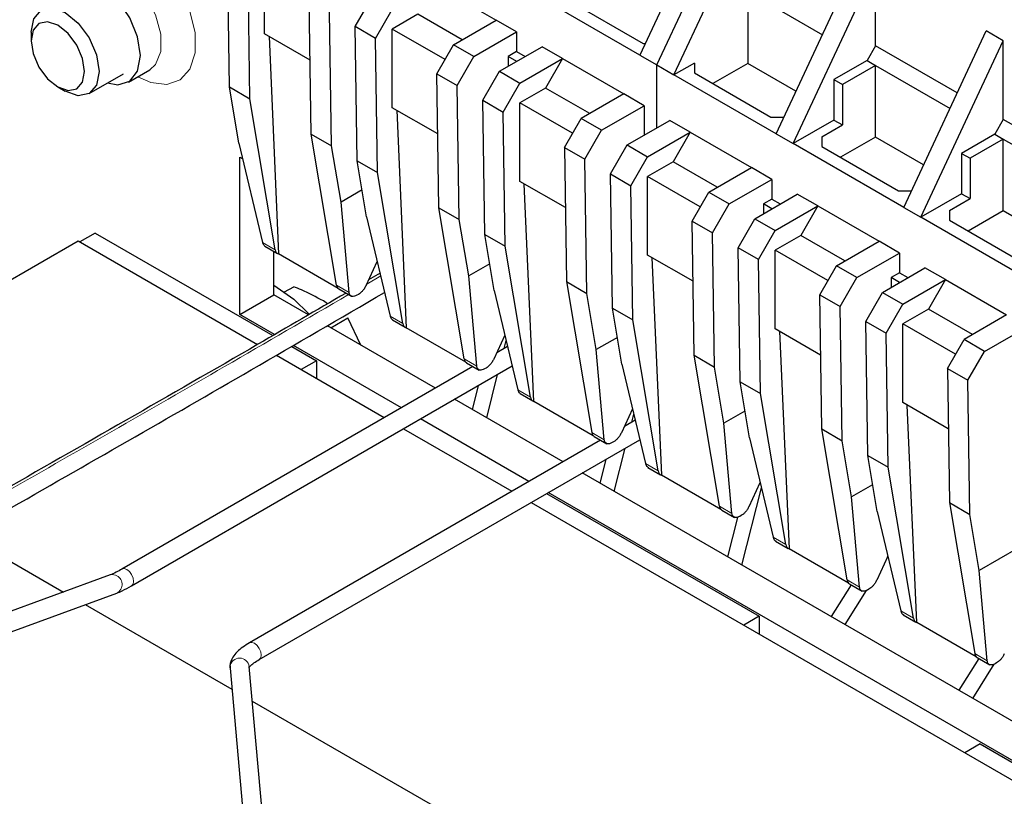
# Model space of a CAD drawing. Header units: millimetres. Extents: x 5 to 418, y 2 to 292.
# Tile 34 of 40: x 364 to 380, y 105 to 118. Entities that reach past the tile are written whole.
import ezdxf

# ---------------------------------------------------------------- set-up
doc = ezdxf.new("R2010")
doc.units = ezdxf.units.MM

msp = doc.modelspace()

# ---------------------------------------------------------------- linework, layer by layer
at = {"color": 7, "linetype": 'Continuous', "lineweight": 25}
for p, q in [((375.4139, 120.6105), (374.0421, 117.6778)), ((374.325, 117.5146), (375.6968, 120.4472)), ((374.6078, 117.3513), (375.9796, 120.284)), ((367.222, 117.1491), (367.188, 119.3775)), ((367.8054, 118.0299), (367.8054, 119.3364)), ((376.3049, 116.3716), (377.6767, 119.3043)), ((367.5614, 116.9532), (367.5275, 119.1815)), ((376.5877, 116.2083), (377.9595, 119.141)), ((377.9595, 117.8345), (377.9595, 119.141)), ((370.6339, 118.8466), (371.6521, 118.2588)), ((374.0421, 117.6778), (372.3451, 118.6575)), ((375.8382, 118.7325), (375.8382, 117.5404)), ((375.8382, 118.7325), (377.0752, 118.0184)), ((368.5797, 116.3654), (368.5457, 118.5937)), ((369.3094, 118.1528), (369.5874, 118.6343)), ((372.8259, 118.6085), (374.0987, 117.8738)), ((368.9191, 116.1694), (368.8851, 118.3978)), ((369.6488, 117.9569), (369.9268, 118.4384)), ((370.351, 118.3567), (369.9268, 118.1118)), ((371.0864, 117.9322), (370.351, 118.3567)), ((369.6488, 117.9569), (369.3094, 118.1528)), ((369.3433, 115.9245), (369.3094, 118.1528)), ((370.945, 117.8506), (371.6521, 118.2588)), ((371.9915, 118.0629), (371.6521, 118.2588)), ((363.9247, 118.059), (363.9247, 117.9187)), ((368.5609, 117.5938), (367.8054, 118.0299)), ((367.8789, 117.9875), (368.0362, 114.3741)), ((370.8036, 117.6056), (369.9268, 118.1118)), ((369.9268, 116.8053), (369.9268, 118.1118)), ((371.2844, 117.6546), (371.9915, 118.0629)), ((371.9915, 118.0629), (371.9915, 117.7362)), ((378.4262, 115.147), (379.798, 118.0797)), ((380.0808, 117.9164), (379.798, 118.0797)), ((369.6828, 115.7286), (369.6488, 117.9569)), ((370.667, 117.3691), (370.945, 117.8506)), ((371.2844, 117.6546), (370.945, 117.8506)), ((374.0987, 117.8738), (374.1338, 117.8738)), ((377.9595, 117.8345), (377.8181, 117.5896)), ((379.3168, 117.051), (377.9595, 117.8345)), ((378.709, 114.9837), (380.0808, 117.9164)), ((380.0808, 116.6099), (380.0808, 117.9164)), ((371.7087, 117.4097), (372.4158, 117.8179)), ((371.9915, 117.7362), (371.8529, 117.6562)), ((371.8529, 117.6562), (371.8529, 117.493)), ((371.9943, 117.5746), (371.8529, 117.6562)), ((371.9915, 117.7362), (372.1329, 117.6546)), ((372.7552, 117.622), (372.4158, 117.8179)), ((374.0421, 117.6778), (374.325, 117.5146)), ((371.0064, 117.1732), (371.2844, 117.6546)), ((372.0481, 117.2138), (372.7552, 117.622)), ((372.7552, 117.622), (372.4723, 117.1321)), ((372.7552, 117.622), (373.7734, 117.0342)), ((374.325, 116.4709), (374.325, 117.5146)), ((374.325, 117.5146), (374.6078, 117.3513)), ((374.9472, 117.5472), (374.6078, 117.3513)), ((374.9472, 117.5472), (374.9472, 117.3839)), ((375.8382, 117.5404), (375.2572, 117.205)), ((376.6361, 117.0798), (375.8382, 117.5404)), ((377.8181, 117.5896), (377.2665, 117.2712)), ((377.9595, 117.5079), (377.408, 117.1895)), ((377.8181, 117.5896), (377.9595, 117.5079)), ((377.9595, 117.5079), (379.1965, 116.7938)), ((377.9595, 116.3158), (377.9595, 117.5079)), ((364.8904, 117.0396), (365.4618, 117.3695)), ((365.5418, 117.2309), (365.8954, 117.435)), ((370.667, 117.3691), (371.0064, 117.1732)), ((370.701, 115.1407), (370.667, 117.3691)), ((371.4307, 116.9282), (371.7087, 117.4097)), ((371.7087, 117.4097), (372.0481, 117.2138)), ((376.3049, 116.3716), (374.6078, 117.3513)), ((374.9472, 117.3839), (376.22, 116.6492)), ((371.0404, 114.9448), (371.0064, 117.1732)), ((371.7701, 116.7323), (372.0481, 117.2138)), ((377.2665, 117.2712), (377.2665, 116.6002)), ((377.2665, 117.2712), (377.408, 117.1895)), ((377.408, 117.1895), (377.408, 116.5185)), ((364.3688, 117.1494), (364.4903, 117.0793)), ((367.222, 117.1491), (367.5614, 116.9532)), ((367.3784, 116.2156), (367.222, 117.1491)), ((372.4723, 117.1321), (372.0481, 116.8872)), ((373.2077, 116.7076), (372.4723, 117.1321)), ((373.7734, 117.0342), (373.0663, 116.626)), ((374.1128, 116.8382), (373.7734, 117.0342)), ((367.9814, 114.4451), (367.5614, 116.9532)), ((371.4307, 116.9282), (371.7701, 116.7323)), ((371.4647, 114.6999), (371.4307, 116.9282)), ((372.9249, 116.381), (372.0481, 116.8872)), ((372.0481, 115.5807), (372.0481, 116.8872)), ((373.4057, 116.43), (374.1128, 116.8382)), ((374.1128, 116.8382), (374.1128, 116.3484)), ((370.6823, 116.3692), (369.9268, 116.8053)), ((370.0003, 116.7629), (370.1575, 113.1495)), ((371.8041, 114.5039), (371.7701, 116.7323)), ((372.7883, 116.1445), (373.0663, 116.626)), ((373.4057, 116.43), (373.0663, 116.626)), ((373.83, 116.1851), (374.5371, 116.5933)), ((374.8765, 116.3974), (374.5371, 116.5933)), ((376.22, 116.6492), (376.4347, 116.6492)), ((377.2665, 116.6002), (376.5877, 116.2083)), ((377.0685, 116.3226), (377.408, 116.5185)), ((377.2665, 116.6002), (377.408, 116.5185)), ((380.0808, 116.6099), (379.9394, 116.365)), ((380.9718, 116.0956), (380.0808, 116.6099)), ((368.5797, 116.3654), (368.9191, 116.1694)), ((368.9997, 113.8573), (368.5797, 116.3654)), ((373.1277, 115.9485), (373.4057, 116.43)), ((374.1694, 115.9892), (374.8765, 116.3974)), ((374.8765, 116.3974), (374.5937, 115.9075)), ((374.8765, 116.3974), (375.8947, 115.8096)), ((376.3049, 116.3716), (376.5877, 116.2083)), ((379.9394, 116.365), (379.3879, 116.0466)), ((379.9394, 116.365), (380.0808, 116.2833)), ((367.3784, 116.2156), (367.7728, 114.5655)), ((373.552, 115.7036), (373.83, 116.1851)), ((373.83, 116.1851), (374.1694, 115.9892)), ((378.4262, 115.147), (376.5877, 116.2083)), ((377.0685, 116.3226), (377.0685, 116.1593)), ((377.9595, 116.3158), (377.3785, 115.9804)), ((378.7574, 115.8551), (377.9595, 116.3158)), ((380.0808, 116.2833), (379.5293, 115.9649)), ((380.0808, 116.2833), (380.9718, 115.769)), ((380.0808, 115.0912), (380.0808, 116.2833)), ((369.0754, 115.2359), (368.9191, 116.1694)), ((372.7883, 116.1445), (373.1277, 115.9485)), ((372.7883, 116.1445), (372.8223, 113.9161)), ((377.0685, 116.1593), (378.3413, 115.4245)), ((379.3879, 116.0466), (379.3879, 115.3756)), ((379.3879, 116.0466), (379.5293, 115.9649)), ((367.3953, 113.3673), (367.3953, 115.9803)), ((367.3953, 115.9803), (367.4409, 115.954)), ((369.3433, 115.9245), (369.6828, 115.7286)), ((369.4997, 114.9909), (369.3433, 115.9245)), ((373.1617, 113.7202), (373.1277, 115.9485)), ((373.8914, 115.5077), (374.1694, 115.9892)), ((374.5937, 115.9075), (374.1694, 115.6626)), ((375.329, 115.483), (374.5937, 115.9075)), ((379.5293, 115.9649), (379.5293, 115.2939)), ((370.1028, 113.2205), (369.6828, 115.7286)), ((373.552, 115.7036), (373.8914, 115.5077)), ((373.586, 113.4753), (373.552, 115.7036)), ((375.1876, 115.4014), (375.8947, 115.8096)), ((376.2342, 115.6136), (375.8947, 115.8096)), ((372.8036, 115.1446), (372.0481, 115.5807)), ((372.2788, 111.9249), (372.1216, 115.5383)), ((375.0462, 115.1564), (374.1694, 115.6626)), ((374.1694, 114.3561), (374.1694, 115.6626)), ((375.5271, 115.2054), (376.2342, 115.6136)), ((376.2342, 115.6136), (376.2342, 115.287)), ((369.4249, 115.4376), (369.0754, 115.2359)), ((373.9254, 113.2793), (373.8914, 115.5077)), ((374.9096, 114.9199), (375.1876, 115.4014)), ((375.1876, 115.4014), (375.5271, 115.2054)), ((375.9513, 114.9605), (376.6584, 115.3687)), ((376.9978, 115.1728), (376.6584, 115.3687)), ((378.3413, 115.4245), (378.556, 115.4245)), ((379.3879, 115.3756), (378.709, 114.9837)), ((379.3879, 115.3756), (379.5293, 115.2939)), ((369.2083, 113.7368), (369.0754, 115.2359)), ((375.2491, 114.7239), (375.5271, 115.2054)), ((376.2342, 115.287), (376.0956, 115.207)), ((376.0956, 115.207), (376.0956, 115.0438)), ((376.237, 115.1254), (376.0956, 115.207)), ((376.2342, 115.287), (376.3755, 115.2054)), ((379.1899, 115.098), (379.5293, 115.2939)), ((370.701, 115.1407), (371.0404, 114.9448)), ((371.121, 112.6326), (370.701, 115.1407)), ((376.2907, 114.7646), (376.9978, 115.1728)), ((376.9978, 115.1728), (376.715, 114.6829)), ((376.9978, 115.1728), (378.0161, 114.585)), ((378.4262, 115.147), (378.709, 114.9837)), ((379.1899, 115.098), (379.1899, 114.9347)), ((380.0808, 115.0912), (379.4998, 114.7558)), ((380.7373, 114.7122), (380.0808, 115.0912)), ((369.4997, 114.9909), (369.8942, 113.3409)), ((371.1967, 114.0113), (371.0404, 114.9448)), ((374.9096, 114.9199), (375.2491, 114.7239)), ((374.9436, 112.6915), (374.9096, 114.9199)), ((375.6733, 114.479), (375.9513, 114.9605)), ((375.9513, 114.9605), (376.2907, 114.7646)), ((380.4061, 114.004), (378.709, 114.9837)), ((379.1899, 114.9347), (380.4627, 114.1999)), ((364.9912, 114.7226), (364.7366, 114.5756)), ((364.9912, 114.7226), (367.9433, 113.0183)), ((375.283, 112.4956), (375.2491, 114.7239)), ((376.0127, 114.2831), (376.2907, 114.7646)), ((359.5323, 111.6039), (364.7083, 114.5919)), ((364.7083, 114.5919), (367.6896, 112.8709)), ((371.4647, 114.6999), (371.8041, 114.5039)), ((371.621, 113.7663), (371.4647, 114.6999)), ((376.715, 114.6829), (376.2907, 114.4379)), ((377.4503, 114.2584), (376.715, 114.6829)), ((377.309, 114.1767), (378.0161, 114.585)), ((378.3555, 114.389), (378.0161, 114.585)), ((367.8097, 114.5024), (368.0207, 114.3806)), ((367.961, 113.6939), (367.961, 114.4151)), ((372.2241, 111.9958), (371.8041, 114.5039)), ((376.0127, 114.2831), (375.6733, 114.479)), ((375.7073, 112.2507), (375.6733, 114.479)), ((377.1675, 113.9318), (376.2907, 114.4379)), ((376.2907, 113.1315), (376.2907, 114.4379)), ((377.6484, 113.9808), (378.3555, 114.389)), ((378.3555, 114.389), (378.3555, 114.0624)), ((369.0256, 113.8029), (368.0362, 114.3741)), ((369.492, 113.852), (369.6766, 114.2511)), ((374.9249, 113.92), (374.1694, 114.3561)), ((374.2429, 114.3137), (374.4001, 110.7003)), ((376.0467, 112.0547), (376.0127, 114.2831)), ((371.5462, 114.213), (371.1967, 114.0113)), ((377.031, 113.6953), (377.309, 114.1767)), ((377.6484, 113.9808), (377.309, 114.1767)), ((378.0726, 113.7359), (378.7797, 114.1441)), ((378.3555, 114.0624), (378.2169, 113.9824)), ((378.3555, 114.0624), (378.4969, 113.9808)), ((379.1192, 113.9482), (378.7797, 114.1441)), ((369.7239, 114.053), (369.5339, 113.9426)), ((371.3296, 112.5122), (371.1967, 114.0113)), ((372.8223, 113.9161), (373.1617, 113.7202)), ((372.8223, 113.9161), (373.2423, 111.408)), ((377.3704, 113.4993), (377.6484, 113.9808)), ((378.2169, 113.9824), (378.2169, 113.8192)), ((378.3583, 113.9008), (378.2169, 113.9824)), ((378.412, 113.54), (379.1192, 113.9482)), ((379.1192, 113.9482), (378.8363, 113.4583)), ((379.1192, 113.9482), (380.1374, 113.3603)), ((368.1374, 113.7425), (368.2884, 113.8297)), ((369.0389, 113.7928), (369.2501, 113.6709)), ((371.621, 113.7663), (372.0155, 112.1163)), ((377.7946, 113.2544), (378.0726, 113.7359)), ((378.0726, 113.7359), (378.412, 113.54)), ((367.3953, 113.3673), (367.961, 113.6939)), ((368.5353, 113.3623), (367.961, 113.6939)), ((368.852, 113.5463), (368.7813, 113.5957)), ((369.3633, 113.7032), (369.3373, 113.6882)), ((373.318, 112.7866), (373.1617, 113.7202)), ((377.031, 113.6953), (377.3704, 113.4993)), ((377.0649, 111.4669), (377.031, 113.6953)), ((373.586, 113.4753), (373.9254, 113.2793)), ((373.7423, 112.5417), (373.586, 113.4753)), ((377.4044, 111.271), (377.3704, 113.4993)), ((378.1341, 113.0585), (378.412, 113.54)), ((378.8363, 113.4583), (378.412, 113.2133)), ((379.5717, 113.0338), (378.8363, 113.4583)), ((367.9715, 113.0347), (367.3953, 113.3673)), ((368.9052, 113.1488), (369.1865, 113.3112)), ((369.4052, 112.8602), (369.1865, 113.3112)), ((369.931, 113.2778), (370.142, 113.156)), ((374.3454, 110.7712), (373.9254, 113.2793)), ((377.7946, 113.2544), (378.1341, 113.0585)), ((377.8286, 111.026), (377.7946, 113.2544)), ((380.1374, 113.3603), (379.4303, 112.9521)), ((370.6434, 112.1454), (368.8479, 113.1819)), ((371.1469, 112.5783), (370.1575, 113.1495)), ((377.0462, 112.6953), (376.2907, 113.1315)), ((376.3642, 113.0891), (376.5215, 109.4757)), ((379.2888, 112.7072), (378.412, 113.2133)), ((378.412, 111.9069), (378.412, 113.2133)), ((379.7697, 112.7562), (380.4768, 113.1644)), ((371.7979, 113.0265), (371.6133, 112.6274)), ((371.7863, 112.8051), (371.8194, 112.9365)), ((373.6675, 112.9884), (373.318, 112.7866)), ((378.168, 110.8301), (378.1341, 113.0585)), ((379.1523, 112.4706), (379.4303, 112.9521)), ((379.7697, 112.7562), (379.4303, 112.9521)), ((368.2555, 112.8381), (368.6681, 112.5999)), ((370.0777, 111.8188), (368.2838, 112.8545)), ((371.843, 112.8379), (371.6625, 112.7337)), ((373.4509, 111.2876), (373.318, 112.7866)), ((379.4917, 112.2747), (379.7697, 112.7562)), ((368.0017, 112.6907), (369.7949, 111.6555)), ((368.6681, 112.5999), (368.4136, 112.453)), ((368.6681, 112.5999), (368.6681, 112.306)), ((374.9436, 112.6915), (375.283, 112.4956)), ((375.3636, 110.1834), (374.9436, 112.6915)), ((371.268, 112.506), (365.4344, 109.1383)), ((365.5944, 108.8612), (371.9206, 112.5132)), ((371.1603, 112.5682), (371.3714, 112.4463)), ((371.4846, 112.4786), (371.4586, 112.4636)), ((373.7423, 112.5417), (374.1368, 110.8916)), ((375.4394, 111.562), (375.283, 112.4956)), ((379.1523, 112.4706), (379.4917, 112.2747)), ((379.1523, 112.4706), (379.1863, 110.2423)), ((371.4959, 111.6533), (371.6772, 112.3727)), ((379.5257, 110.0464), (379.4917, 112.2747)), ((371.3538, 112.186), (371.2546, 111.7926)), ((375.7073, 112.2507), (376.0467, 112.0547)), ((375.8636, 111.3171), (375.7073, 112.2507)), ((372.7647, 110.9208), (370.9634, 111.9606)), ((372.0524, 112.0532), (372.2634, 111.9314)), ((376.4667, 109.5466), (376.0467, 112.0547)), ((373.2682, 111.3537), (372.2788, 111.9249)), ((373.9192, 111.8019), (373.7346, 111.4028)), ((379.1675, 111.4707), (378.412, 111.9069)), ((378.6428, 108.251), (378.4855, 111.8644)), ((372.199, 110.5942), (370.3977, 111.6341)), ((373.9643, 111.6133), (373.7838, 111.5091)), ((373.9076, 111.5805), (373.9407, 111.7119)), ((375.7888, 111.7638), (375.4394, 111.562)), ((370.1149, 111.4708), (371.9162, 110.4309)), ((375.5722, 110.063), (375.4394, 111.562)), ((377.0649, 111.4669), (377.4044, 111.271)), ((377.4849, 108.9588), (377.0649, 111.4669)), ((373.3894, 111.2814), (367.5557, 107.9137)), ((367.7157, 107.6366), (374.0419, 111.2886)), ((373.2816, 111.3436), (373.4927, 111.2217)), ((375.8636, 111.3171), (376.2581, 109.667)), ((373.606, 111.254), (373.5799, 111.239)), ((373.6172, 110.4287), (373.7986, 111.1481)), ((377.5607, 110.3374), (377.4044, 111.271)), ((373.4751, 110.9614), (373.3759, 110.5679)), ((377.8286, 111.026), (378.168, 110.8301)), ((377.985, 110.0925), (377.8286, 111.026)), ((374.1737, 110.8286), (374.3847, 110.7068)), ((378.588, 108.322), (378.168, 110.8301)), ((380.9718, 106.1829), (373.0848, 110.736)), ((375.3895, 110.1291), (374.4001, 110.7003)), ((375.7385, 109.2041), (376.062, 110.4873)), ((375.8559, 110.1782), (376.0405, 110.5772)), ((377.9102, 110.5392), (377.5607, 110.3374)), ((372.4908, 110.3931), (376.022, 108.3546)), ((380.9718, 105.5298), (372.5191, 110.4095)), ((377.6935, 108.8384), (377.5607, 110.3374)), ((372.2362, 110.2462), (382.9153, 104.0813)), ((379.1863, 110.2423), (379.5257, 110.0464)), ((379.1863, 110.2423), (379.6063, 107.7342)), ((362.1298, 110.1044), (364.4632, 108.7574)), ((375.4029, 110.119), (375.614, 109.9971)), ((375.6623, 109.998), (375.4972, 109.3433)), ((375.7273, 110.0294), (375.7013, 110.0144)), ((377.985, 110.0925), (378.3794, 108.4424)), ((379.682, 109.1128), (379.5257, 110.0464)), ((376.295, 109.604), (376.506, 109.4822)), ((377.5109, 108.9045), (376.5215, 109.4757)), ((380.3354, 109.49), (379.682, 109.1128)), ((378.1618, 109.3526), (377.9773, 108.9536)), ((378.1574, 109.3431), (378.1623, 109.3508)), ((365.2373, 109.04), (358.5932, 106.6143)), ((379.8149, 107.6138), (379.682, 109.1128)), ((377.5512, 108.8788), (377.22, 108.3488)), ((377.5242, 108.8944), (377.7354, 108.7725)), ((358.7029, 106.3137), (365.347, 108.7394)), ((377.4522, 108.2148), (377.8076, 108.7835)), ((377.8486, 108.8048), (377.8226, 108.7897)), ((364.8247, 108.5487), (367.2617, 107.1418)), ((376.022, 108.3546), (375.7675, 108.2076)), ((376.022, 108.3546), (376.022, 108.0607)), ((378.4163, 108.3794), (378.6273, 108.2576)), ((379.6322, 107.6799), (378.6428, 108.251)), ((367.2309, 107.5225), (367.2305, 107.4929)), ((368.1458, 100.8179), (367.5492, 107.5213)), ((379.6725, 107.6542), (379.3413, 107.1242)), ((379.5735, 106.9901), (379.929, 107.5589)), ((379.6455, 107.6697), (379.8567, 107.5479)), ((379.9699, 107.5802), (379.9439, 107.5651)), ((367.2305, 107.4929), (367.827, 100.7895)), ((367.6004, 106.9463), (377.9171, 100.9906)), ((379.699, 106.2319), (379.4444, 106.085)), ((379.699, 106.2319), (383.1699, 104.2282))]:
    msp.add_line(p, q, dxfattribs=at)
at = {"color": 7, "linetype": 'Continuous', "lineweight": 18}
for p, q in [((367.9814, 114.4451), (367.7728, 114.5655)), ((369.7344, 114.009), (369.5022, 113.8742)), ((368.9997, 113.8573), (369.2083, 113.7368)), ((370.1028, 113.2205), (369.8942, 113.3409)), ((371.121, 112.6326), (371.3296, 112.5122)), ((372.0155, 112.1163), (372.2241, 111.9958)), ((373.4509, 111.2876), (373.2423, 111.408)), ((374.3454, 110.7712), (374.1368, 110.8916)), ((375.3636, 110.1834), (375.5722, 110.063)), ((376.4667, 109.5466), (376.2581, 109.667)), ((377.4849, 108.9588), (377.6935, 108.8384)), ((378.3794, 108.4424), (378.588, 108.322)), ((379.8149, 107.6138), (379.6063, 107.7342))]:
    msp.add_line(p, q, dxfattribs=at)
at = {"color": 7, "linetype": 'Continuous', "lineweight": 18, "flags": 128}
for points in [[(364.7366, 118.9849), (364.7793, 119.2875), (364.9037, 119.514), (365.0987, 119.6441), (365.3469, 119.6663), (365.6264, 119.5786), (365.9123, 119.3889), (366.1791, 119.1139), (366.4032, 118.7781), (366.5647, 118.4114), (366.6492, 118.0463), (366.6492, 117.7153), (366.5647, 117.4477), (366.4032, 117.2674), (366.1791, 117.1904), (365.9123, 117.2235), (365.6965, 117.3202)], [(365.8958, 117.4353), (365.9926, 117.5206), (366.0827, 117.7372), (366.0827, 118.0253), (365.9926, 118.3459), (365.8245, 118.6558), (365.6012, 118.9132), (365.3528, 119.0831), (365.1128, 119.1428), (364.9362, 119.0983)], [(365.3288, 109.0385), (365.273, 109.0473), (365.2373, 109.04)], [(365.5144, 109.1304), (365.4711, 109.1454), (365.4344, 109.1383), (365.4332, 109.1375)], [(365.5945, 108.8612), (365.6189, 108.8894), (365.6276, 108.9344), (365.6189, 108.9894), (365.5944, 109.0459), (365.5577, 109.0954), (365.5144, 109.1304)], [(367.7173, 107.6375), (367.7403, 107.6648), (367.7489, 107.7098), (367.7403, 107.7648), (367.7157, 107.8213), (367.679, 107.8708), (367.6357, 107.9058), (367.5924, 107.9208), (367.5557, 107.9137), (367.5557, 107.9137)]]:
    msp.add_lwpolyline(points, dxfattribs=at)
at = {"color": 7, "linetype": 'Continuous', "lineweight": 25, "flags": 128}
for points in [[(365.7407, 117.6705), (365.6949, 117.9801), (365.5635, 118.3008), (365.3644, 118.5894), (365.1245, 118.8067), (364.8761, 118.9235), (364.6528, 118.9241), (364.4847, 118.8082), (364.3966, 118.602)], [(363.9247, 118.059), (363.9678, 118.2841), (364.0904, 118.4253), (364.2739, 118.4609), (364.4904, 118.3857), (364.7069, 118.211), (364.8904, 117.9634), (365.013, 117.6807), (365.0561, 117.4059), (365.013, 117.1808), (364.8904, 117.0396), (364.7069, 117.004), (364.4904, 117.0792), (364.4904, 117.0792)], [(364.3689, 117.1494), (364.5389, 117.0903), (364.683, 117.1183), (364.7793, 117.2291), (364.8131, 117.4059), (364.7793, 117.6217), (364.683, 117.8437), (364.5389, 118.0381), (364.3689, 118.1753), (364.1989, 118.2343), (364.0548, 118.2063), (363.9585, 118.0955), (363.9247, 117.9187), (363.9585, 117.7029), (364.0548, 117.4809), (364.1989, 117.2865), (364.3689, 117.1494)], [(365.1965, 117.2163), (365.3644, 117.186), (365.5635, 117.2447), (365.6949, 117.4138), (365.7407, 117.6705)], [(367.961, 113.8571), (368.2903, 113.6221), (368.5423, 113.3772)]]:
    msp.add_lwpolyline(points, dxfattribs=at)
at = {"color": 7, "linetype": 'Continuous', "lineweight": 25}
for centre, radius, start, end in [((368.063, 114.4514), 0.0818, 184.44574, 250.85107), ((369.0848, 113.865), 0.0855, 185.17353, 237.54852), ((370.1843, 113.2268), 0.0818, 184.44574, 250.85107), ((371.2062, 112.6404), 0.0855, 185.17353, 237.54852), ((372.3057, 112.0022), 0.0818, 184.44574, 250.85107), ((373.3275, 111.4157), 0.0855, 185.17353, 237.54852), ((374.427, 110.7776), 0.0818, 184.44574, 250.85107), ((375.4488, 110.1911), 0.0855, 185.17353, 237.54852), ((376.5483, 109.553), 0.0818, 184.44574, 250.85107), ((377.5701, 108.9665), 0.0855, 185.17353, 237.54852), ((378.6696, 108.3283), 0.0818, 184.44574, 250.85107), ((379.6914, 107.7419), 0.0855, 185.17353, 237.54852)]:
    msp.add_arc(centre, radius, start, end, dxfattribs=at)
at = {"color": 7, "linetype": 'Continuous', "lineweight": 18}
for centre, radius, start, end in [((365.2733, 108.885), 0.1632, 296.85731, 70.1417), ((367.39, 107.499), 0.1608, 7.96202, 171.59822)]:
    msp.add_arc(centre, radius, start, end, dxfattribs=at)
at = {"color": 7, "linetype": 'Continuous', "lineweight": 25}
for points, knots in [([(367.7728, 114.5655), (367.776, 114.5555), (367.782, 114.536), (367.7971, 114.5117), (367.8123, 114.5041), (367.8201, 114.5002)], [0, 0, 0, 0, 0.3367361, 0.6588764, 1, 1, 1, 1]), ([(363.4717, 110.0878), (364.8425, 110.8719), (366.9537, 112.0794), (369.061, 113.3047), (369.8001, 113.7345)], [0, 0, 0, 0, 0.6493172, 1, 1, 1, 1]), ([(368.7813, 113.5957), (368.6628, 113.6585), (368.5056, 113.7417), (368.3313, 113.8123), (368.2884, 113.8297)], [0, 0, 0, 0, 0.7539542, 1, 1, 1, 1]), ([(369.3373, 113.6882), (369.3235, 113.6815), (369.2942, 113.6672), (369.2537, 113.6668), (369.2269, 113.6841), (369.2125, 113.7099), (369.2097, 113.7277), (369.2083, 113.7368)], [0, 0, 0, 0, 0.2118548, 0.4488692, 0.7110968, 0.8523484, 1, 1, 1, 1]), ([(369.492, 113.852), (369.4835, 113.8355), (369.4668, 113.8033), (369.4334, 113.7606), (369.3984, 113.726), (369.3748, 113.7107), (369.3633, 113.7032)], [0, 0, 0, 0, 0.2694601, 0.5258976, 0.7693827, 1, 1, 1, 1]), ([(369.1579, 113.7241), (368.67, 113.4401), (366.7243, 112.3076), (364.775, 111.1947), (363.3145, 110.3609)], [0, 0, 0, 0, 0.25075586, 1, 1, 1, 1]), ([(369.8942, 113.3409), (369.8973, 113.3309), (369.9034, 113.3114), (369.9184, 113.2871), (369.9336, 113.2795), (369.9414, 113.2756)], [0, 0, 0, 0, 0.3367361, 0.6588764, 1, 1, 1, 1]), ([(371.6133, 112.6274), (371.6048, 112.6109), (371.5881, 112.5787), (371.5548, 112.536), (371.5197, 112.5014), (371.4961, 112.4861), (371.4846, 112.4786)], [0, 0, 0, 0, 0.2694601, 0.5258976, 0.7693827, 1, 1, 1, 1]), ([(371.4586, 112.4636), (371.4448, 112.4568), (371.4155, 112.4426), (371.375, 112.4422), (371.3482, 112.4595), (371.3338, 112.4852), (371.331, 112.5031), (371.3296, 112.5122)], [0, 0, 0, 0, 0.2118548, 0.4488692, 0.7110968, 0.8523484, 1, 1, 1, 1]), ([(372.0155, 112.1163), (372.0186, 112.1063), (372.0247, 112.0868), (372.0397, 112.0625), (372.0549, 112.0549), (372.0627, 112.051)], [0, 0, 0, 0, 0.3367361, 0.6588764, 1, 1, 1, 1]), ([(373.5799, 111.239), (373.5661, 111.2322), (373.5368, 111.218), (373.4963, 111.2176), (373.4695, 111.2349), (373.4551, 111.2606), (373.4523, 111.2785), (373.4509, 111.2876)], [0, 0, 0, 0, 0.2118548, 0.4488692, 0.7110968, 0.8523484, 1, 1, 1, 1]), ([(373.7346, 111.4028), (373.7261, 111.3863), (373.7094, 111.3541), (373.6761, 111.3114), (373.641, 111.2768), (373.6174, 111.2614), (373.606, 111.254)], [0, 0, 0, 0, 0.2694601, 0.5258976, 0.7693827, 1, 1, 1, 1]), ([(374.1368, 110.8916), (374.1399, 110.8817), (374.146, 110.8621), (374.161, 110.8379), (374.1762, 110.8303), (374.1841, 110.8264)], [0, 0, 0, 0, 0.3367361, 0.6588764, 1, 1, 1, 1]), ([(375.8559, 110.1782), (375.8474, 110.1617), (375.8308, 110.1294), (375.7974, 110.0868), (375.7624, 110.0522), (375.7388, 110.0368), (375.7273, 110.0294)], [0, 0, 0, 0, 0.2694601, 0.5258976, 0.7693827, 1, 1, 1, 1]), ([(375.7013, 110.0144), (375.6874, 110.0076), (375.6582, 109.9933), (375.6176, 109.9929), (375.5908, 110.0102), (375.5765, 110.036), (375.5736, 110.0539), (375.5722, 110.063)], [0, 0, 0, 0, 0.2118548, 0.4488692, 0.7110968, 0.8523484, 1, 1, 1, 1]), ([(376.2581, 109.667), (376.2612, 109.6571), (376.2673, 109.6375), (376.2824, 109.6133), (376.2976, 109.6057), (376.3054, 109.6018)], [0, 0, 0, 0, 0.3367361, 0.6588764, 1, 1, 1, 1]), ([(365.4344, 109.1383), (365.4013, 109.1197), (365.3199, 109.074), (365.2681, 109.0527), (365.2373, 109.04)], [0, 0, 0, 0, 0.4062163, 1, 1, 1, 1]), ([(365.347, 108.7394), (365.3764, 108.7511), (365.4485, 108.7799), (365.5401, 108.8309), (365.5944, 108.8612)], [0, 0, 0, 0, 0.4070136, 1, 1, 1, 1]), ([(377.8226, 108.7897), (377.8088, 108.783), (377.7795, 108.7687), (377.739, 108.7683), (377.7121, 108.7856), (377.6978, 108.8114), (377.695, 108.8293), (377.6935, 108.8384)], [0, 0, 0, 0, 0.2118548, 0.4488692, 0.7110968, 0.8523484, 1, 1, 1, 1]), ([(377.9773, 108.9536), (377.9687, 108.937), (377.9521, 108.9048), (377.9187, 108.8622), (377.8837, 108.8275), (377.8601, 108.8122), (377.8486, 108.8048)], [0, 0, 0, 0, 0.2694601, 0.5258976, 0.7693827, 1, 1, 1, 1]), ([(378.3794, 108.4424), (378.3826, 108.4324), (378.3886, 108.4129), (378.4037, 108.3887), (378.4189, 108.3811), (378.4267, 108.3772)], [0, 0, 0, 0, 0.3367361, 0.6588764, 1, 1, 1, 1]), ([(367.5557, 107.9137), (367.5171, 107.8898), (367.3991, 107.8167), (367.2804, 107.7016), (367.2271, 107.5702), (367.23, 107.5048), (367.2305, 107.4929)], [0, 0, 0, 0, 0.2105247, 0.6433939, 0.9351944, 1, 1, 1, 1]), ([(380.0986, 107.7289), (380.0901, 107.7124), (380.0734, 107.6802), (380.04, 107.6376), (380.005, 107.6029), (379.9814, 107.5876), (379.9699, 107.5802)], [0, 0, 0, 0, 0.2694601, 0.5258976, 0.7693827, 1, 1, 1, 1]), ([(367.5472, 107.4998), (367.5472, 107.4997), (367.5465, 107.4916), (367.5584, 107.5241), (367.6175, 107.5749), (367.6842, 107.6168), (367.7157, 107.6366)], [0, 0, 0, 0, 0.0008533, 0.3375046, 0.6864361, 1, 1, 1, 1]), ([(379.9439, 107.5651), (379.9301, 107.5584), (379.9008, 107.5441), (379.8603, 107.5437), (379.8335, 107.561), (379.8191, 107.5868), (379.8163, 107.6047), (379.8149, 107.6138)], [0, 0, 0, 0, 0.2118548, 0.4488692, 0.7110968, 0.8523484, 1, 1, 1, 1])]:
    msp.add_open_spline(points, degree=3, knots=knots, dxfattribs=at)
at = {"color": 7, "linetype": 'Continuous', "lineweight": 18}
msp.add_open_spline([(369.2009, 113.6993), (368.5144, 113.2999), (366.5808, 112.175), (364.6429, 111.0686), (363.3931, 110.355)], degree=3, knots=[0, 0, 0, 0, 0.3550405, 1, 1, 1, 1], dxfattribs=at)

doc.saveas('drawing.dxf')
